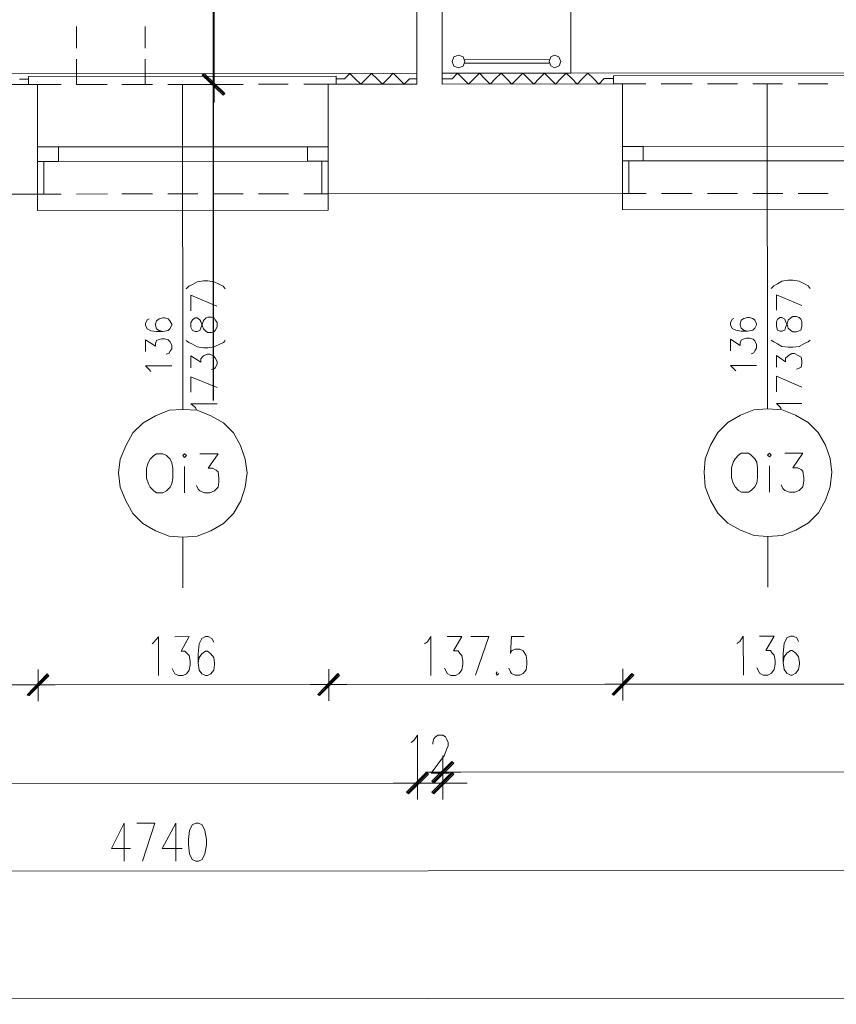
# Model space of a CAD drawing. Header units: inches. Extents: x -5850 to 5646, y 8947 to 13007.
# Tile 25 of 256: x -3049 to -2668, y 8947 to 9406. Entities that reach past the tile are written whole.
import ezdxf

# ---------------------------------------------------------------- set-up
doc = ezdxf.new("R2010")
doc.units = ezdxf.units.IN
doc.header["$MEASUREMENT"] = 0
for name, color, linetype in [('at_Entity', 7, 'Continuous'), ('at_Rect', 7, 'Continuous'), ('at_Solid', 7, 'Continuous')]:
    doc.layers.add(name, color=color, linetype=linetype)

msp = doc.modelspace()

# ---------------------------------------------------------------- hatches: boundary and pattern name
at = {"layer": 'at_Solid', "lineweight": 20}
for points in [[(-2953.19, 9371.78), (-2963.76, 9380.22), (-2962.91, 9381.07)], [(-2954.03, 9370.94), (-2953.19, 9371.78), (-2963.76, 9380.22)], [(-3036.16, 9100.95), (-3045.02, 9090.81), (-3045.44, 9091.23)], [(-3045.44, 9091.23), (-3044.6, 9090.81), (-3036.16, 9100.95)], [(-3035.31, 9100.11), (-3036.16, 9100.95), (-3045.02, 9090.81)], [(-3044.6, 9090.81), (-3036.16, 9100.95), (-3035.31, 9100.11)], [(-2900.57, 9101.07), (-2909.01, 9090.93), (-2909.85, 9091.35)], [(-2909.85, 9091.35), (-2909.01, 9090.93), (-2900.57, 9101.07)], [(-2899.72, 9100.23), (-2900.57, 9101.07), (-2909.01, 9090.93)], [(-2909.01, 9090.93), (-2900.57, 9101.07), (-2899.72, 9100.23)], [(-2763.29, 9101.2), (-2771.73, 9091.05), (-2772.57, 9091.47)], [(-2772.57, 9091.47), (-2771.73, 9091.05), (-2763.29, 9101.2)], [(-2762.44, 9100.35), (-2763.29, 9101.2), (-2771.73, 9091.05)], [(-2771.73, 9091.05), (-2763.29, 9101.2), (-2762.44, 9100.35)], [(-2856.6, 9050.85), (-2855.75, 9050), (-2847.31, 9060.15)], [(-2855.75, 9050), (-2847.31, 9060.15), (-2846.47, 9059.3)], [(-2859.13, 9055.07), (-2867.57, 9044.92), (-2868.42, 9045.77)], [(-2859.13, 9055.07), (-2867.57, 9044.92), (-2868.42, 9045.77)], [(-2858.29, 9054.22), (-2859.13, 9055.07), (-2867.57, 9044.92)], [(-2858.29, 9054.22), (-2859.13, 9055.07), (-2867.57, 9044.92)], [(-2856.59, 9045.78), (-2855.74, 9044.93), (-2847.3, 9055.08)], [(-2855.74, 9044.93), (-2847.3, 9055.08), (-2846.46, 9054.23)]]:
    msp.add_hatch(color=7, dxfattribs=at).paths.add_polyline_path(points)

# ---------------------------------------------------------------- linework, layer by layer
msp.add_lwpolyline([(-2958.31, 9433.03), (-3301.72, 9433.03), (-3302.07, 9819.22), (-2958.67, 9835.57), (-2958.67, 9228.53)])
at = {"layer": 'at_Entity', "color": 7, "lineweight": 20}
for p, q in [((-2863.64, 9376.09), (-2864.13, 9920.98)), ((-2958.26, 9381.49), (-2958.74, 9914.98)), ((-2851.82, 9376.1), (-2852.26, 9871.99)), ((-3022.48, 9392.84), (-3022.49, 9402.98)), ((-2990.38, 9392.87), (-2990.39, 9403.01)), ((-2958.27, 9392.9), (-2958.28, 9403.04)), ((-2844.22, 9389.62), (-2846.34, 9388.78)), ((-2842.11, 9388.78), (-2844.22, 9389.62)), ((-2799.45, 9389.66), (-2801.14, 9388.82)), ((-2797.34, 9388.82), (-2799.45, 9389.66)), ((-3022.47, 9375.95), (-3022.48, 9387.77)), ((-2990.36, 9375.97), (-2990.37, 9387.8)), ((-2958.26, 9376), (-2958.27, 9387.83)), ((-2846.34, 9388.78), (-2847.18, 9386.66)), ((-2847.18, 9386.66), (-2846.33, 9384.55)), ((-2841.26, 9386.67), (-2842.11, 9388.78)), ((-2842.11, 9384.55), (-2841.26, 9386.67)), ((-2841.69, 9387.51), (-2801.99, 9387.55)), ((-2841.69, 9385.82), (-2801.98, 9385.86)), ((-2801.14, 9388.82), (-2801.98, 9386.7)), ((-2801.98, 9386.7), (-2801.14, 9384.59)), ((-2796.49, 9386.71), (-2797.34, 9388.82)), ((-2797.33, 9384.59), (-2796.49, 9386.71)), ((-3359.54, 9380.71), (-2863.65, 9381.16)), ((-2963.76, 9380.22), (-2962.91, 9381.07)), ((-2963.33, 9380.64), (-2953.61, 9371.36)), ((-2962.91, 9381.07), (-2953.19, 9371.78)), ((-2958.27, 9384.03), (-2958.25, 9367.56)), ((-2897.43, 9378.59), (-2894.91, 9381.13)), ((-2894.91, 9381.13), (-2892.37, 9378.6)), ((-2887.3, 9378.6), (-2884.77, 9381.14)), ((-2884.77, 9381.14), (-2882.23, 9378.61)), ((-2877.16, 9378.61), (-2874.63, 9381.15)), ((-2874.63, 9381.15), (-2872.1, 9378.61)), ((-2851.82, 9381.17), (-1492.54, 9382.38)), ((-2847.17, 9378.64), (-2844.64, 9381.17)), ((-2846.33, 9384.55), (-2844.22, 9383.71)), ((-2844.64, 9381.17), (-2842.11, 9378.64)), ((-2844.22, 9383.71), (-2842.11, 9384.55)), ((-2837.04, 9378.65), (-2834.5, 9381.18)), ((-2834.5, 9381.18), (-2831.97, 9378.65)), ((-2826.9, 9378.66), (-2824.36, 9381.19)), ((-2824.36, 9381.19), (-2821.83, 9378.66)), ((-2816.76, 9378.66), (-2814.23, 9381.2)), ((-2814.23, 9381.2), (-2811.69, 9378.67)), ((-2806.62, 9378.67), (-2804.09, 9381.21)), ((-2804.09, 9381.21), (-2801.55, 9378.68)), ((-2801.14, 9384.59), (-2799.44, 9383.75)), ((-2799.44, 9383.75), (-2797.33, 9384.59)), ((-2796.48, 9378.68), (-2793.95, 9381.22)), ((-2793.95, 9381.22), (-2791.42, 9378.69)), ((-2786.35, 9378.69), (-2783.82, 9381.23)), ((-2783.82, 9381.23), (-2781.28, 9378.7)), ((-3219.73, 9375.77), (-3040.63, 9375.93)), ((-3049.08, 9378.46), (-3044.85, 9378.46)), ((-2901.24, 9379.85), (-3044.85, 9379.73)), ((-3044.85, 9379.73), (-3044.85, 9375.93)), ((-3029.64, 9375.94), (-3044.85, 9375.93)), ((-3040.6, 9340.03), (-3040.63, 9375.93)), ((-3040.58, 9324.82), (-3040.63, 9375.93)), ((-3008.1, 9375.96), (-3022.47, 9375.95)), ((-2986.98, 9375.98), (-3001.34, 9375.96)), ((-2965.86, 9376), (-2979.8, 9375.98)), ((-2973.04, 9375.99), (-2972.91, 9224.35)), ((-2951.08, 9376.01), (-2965.86, 9376)), ((-2953.19, 9371.78), (-2963.76, 9380.22)), ((-2963.76, 9380.22), (-2954.03, 9370.94)), ((-2953.19, 9371.78), (-2963.76, 9380.22)), ((-2944.74, 9376.01), (-2958.68, 9376)), ((-2923.62, 9376.03), (-2937.56, 9376.02)), ((-2901.24, 9376.05), (-2916.44, 9376.04)), ((-2905.04, 9376.05), (-2863.64, 9376.09)), ((-2904.99, 9324.94), (-2905.04, 9376.05)), ((-2905.01, 9340.15), (-2905.04, 9376.05)), ((-2901.24, 9376.05), (-2901.24, 9379.85)), ((-2901.24, 9378.59), (-2897.43, 9378.59)), ((-2889.83, 9376.06), (-2892.37, 9378.6)), ((-2887.3, 9378.6), (-2889.83, 9376.06)), ((-2879.69, 9376.07), (-2882.23, 9378.61)), ((-2877.16, 9378.61), (-2879.69, 9376.07)), ((-2869.56, 9376.08), (-2872.1, 9378.61)), ((-2867.03, 9378.62), (-2869.56, 9376.08)), ((-2867.03, 9378.62), (-2863.65, 9378.62)), ((-2851.82, 9378.63), (-2847.17, 9378.64)), ((-2851.82, 9376.1), (-2767.76, 9376.17)), ((-2839.57, 9376.11), (-2842.11, 9378.64)), ((-2837.04, 9378.65), (-2839.57, 9376.11)), ((-2829.43, 9376.12), (-2831.97, 9378.65)), ((-2826.9, 9378.66), (-2829.43, 9376.12)), ((-2819.29, 9376.13), (-2821.83, 9378.66)), ((-2816.76, 9378.66), (-2819.29, 9376.13)), ((-2809.15, 9376.14), (-2811.69, 9378.67)), ((-2806.62, 9378.67), (-2809.15, 9376.14)), ((-2799.01, 9376.14), (-2801.55, 9378.68)), ((-2796.48, 9378.68), (-2799.01, 9376.14)), ((-2788.88, 9376.15), (-2791.42, 9378.69)), ((-2786.35, 9378.69), (-2788.88, 9376.15)), ((-2778.74, 9376.16), (-2781.28, 9378.7)), ((-2776.21, 9378.7), (-2778.74, 9376.16)), ((-2776.21, 9378.7), (-2771.98, 9378.7)), ((-2628.37, 9380.1), (-2771.98, 9379.97)), ((-2771.98, 9379.97), (-2771.98, 9376.17)), ((-2756.77, 9376.18), (-2771.98, 9376.17)), ((-2767.73, 9340.27), (-2767.76, 9376.17)), ((-2767.71, 9325.06), (-2767.76, 9376.17)), ((-2735.24, 9376.2), (-2749.6, 9376.19)), ((-2714.11, 9376.22), (-2728.05, 9376.21)), ((-2693, 9376.24), (-2706.93, 9376.23)), ((-2700.17, 9376.23), (-2700.04, 9224.59)), ((-2671.87, 9376.26), (-2685.81, 9376.25)), ((-2954.03, 9370.94), (-2953.19, 9371.78)), ((-2914.73, 9346.9), (-3030.89, 9346.79)), ((-2641.86, 9347.14), (-2758.02, 9347.04)), ((-3037.64, 9340.03), (-3037.63, 9324.82)), ((-2914.72, 9340.14), (-3030.88, 9340.03)), ((-2907.96, 9340.14), (-2907.95, 9324.94)), ((-2764.77, 9340.27), (-2764.76, 9325.07)), ((-2641.85, 9340.38), (-2758.01, 9340.28)), ((-3219.68, 9324.66), (-3040.58, 9324.82)), ((-3029.6, 9324.83), (-3040.58, 9324.82)), ((-3040.58, 9324.82), (-3040.58, 9317.22)), ((-3008.06, 9324.85), (-3022.42, 9324.84)), ((-2986.94, 9324.87), (-3001.3, 9324.85)), ((-2965.81, 9324.89), (-2979.76, 9324.87)), ((-2944.7, 9324.91), (-2958.64, 9324.89)), ((-2923.58, 9324.92), (-2937.51, 9324.91)), ((-2904.99, 9324.94), (-2916.4, 9324.93)), ((-2904.99, 9324.94), (-2767.71, 9325.06)), ((-2904.99, 9317.34), (-2904.99, 9324.94)), ((-2756.73, 9325.07), (-2767.71, 9325.06)), ((-2767.71, 9325.06), (-2767.71, 9317.46)), ((-2735.19, 9325.09), (-2749.55, 9325.08)), ((-2714.07, 9325.11), (-2728.01, 9325.1)), ((-2692.95, 9325.13), (-2706.89, 9325.12)), ((-2671.83, 9325.15), (-2685.77, 9325.14)), ((-3040.58, 9317.22), (-2904.99, 9317.34)), ((-2767.71, 9317.46), (-2632.12, 9317.58)), ((-2968.31, 9282.64), (-2966.2, 9283.91)), ((-2966.2, 9283.91), (-2963.25, 9284.34)), ((-2963.25, 9284.34), (-2961.13, 9284.34)), ((-2961.13, 9284.34), (-2958.18, 9283.92)), ((-2958.18, 9283.92), (-2955.64, 9282.65)), ((-2695.44, 9282.89), (-2693.33, 9284.16)), ((-2693.33, 9284.16), (-2690.38, 9284.58)), ((-2690.38, 9284.58), (-2688.26, 9284.58)), ((-2688.26, 9284.58), (-2685.31, 9284.16)), ((-2685.31, 9284.16), (-2682.77, 9282.9)), ((-2971.27, 9280.53), (-2970, 9281.8)), ((-2970, 9281.8), (-2968.31, 9282.64)), ((-2955.64, 9282.65), (-2953.95, 9281.81)), ((-2953.95, 9281.81), (-2953.11, 9280.55)), ((-2698.4, 9280.77), (-2697.13, 9282.04)), ((-2697.13, 9282.04), (-2695.44, 9282.89)), ((-2682.77, 9282.9), (-2681.08, 9282.05)), ((-2681.08, 9282.05), (-2680.23, 9280.79)), ((-2969.15, 9270.39), (-2969.16, 9277.57)), ((-2969.16, 9277.57), (-2956.9, 9272.52)), ((-2695.86, 9270.64), (-2695.86, 9277.82)), ((-2695.86, 9277.82), (-2684.03, 9272.76)), ((-2989.42, 9266.15), (-2990.26, 9264.46)), ((-2988.58, 9266.58), (-2989.42, 9266.15)), ((-2985.2, 9265.73), (-2985.62, 9264.04)), ((-2983.93, 9266.58), (-2985.2, 9265.73)), ((-2982.24, 9267), (-2983.93, 9266.58)), ((-2981.39, 9267), (-2982.24, 9267)), ((-2979.7, 9266.58), (-2981.39, 9267)), ((-2978.86, 9265.74), (-2979.7, 9266.58)), ((-2978.01, 9264.05), (-2978.86, 9265.74)), ((-2968.3, 9266.17), (-2969.15, 9264.9)), ((-2967.03, 9267.02), (-2968.3, 9266.17)), ((-2966.19, 9267.02), (-2967.03, 9267.02)), ((-2964.92, 9266.17), (-2966.19, 9267.02)), ((-2964.5, 9265.33), (-2964.92, 9266.17)), ((-2963.65, 9264.48), (-2963.23, 9265.75)), ((-2963.23, 9265.75), (-2961.97, 9267.02)), ((-2961.97, 9267.02), (-2961.12, 9267.44)), ((-2961.12, 9267.44), (-2959.43, 9267.44)), ((-2959.43, 9267.44), (-2958.16, 9267.02)), ((-2958.16, 9267.02), (-2957.74, 9266.18)), ((-2957.74, 9266.18), (-2956.89, 9264.91)), ((-2716.55, 9266.4), (-2717.39, 9264.7)), ((-2715.71, 9266.82), (-2716.55, 9266.4)), ((-2712.33, 9265.98), (-2712.75, 9264.29)), ((-2711.06, 9266.82), (-2712.33, 9265.98)), ((-2709.37, 9267.25), (-2711.06, 9266.82)), ((-2708.52, 9267.25), (-2709.37, 9267.25)), ((-2706.83, 9266.83), (-2708.52, 9267.25)), ((-2705.99, 9265.98), (-2706.83, 9266.83)), ((-2705.14, 9264.29), (-2705.99, 9265.98)), ((-2695.43, 9266.41), (-2695.85, 9265.15)), ((-2694.16, 9267.26), (-2695.43, 9266.41)), ((-2693.32, 9267.26), (-2694.16, 9267.26)), ((-2692.05, 9266.42), (-2693.32, 9267.26)), ((-2691.63, 9265.57), (-2692.05, 9266.42)), ((-2690.78, 9263.46), (-2691.63, 9265.57)), ((-2690.78, 9264.73), (-2690.36, 9266)), ((-2690.36, 9266), (-2689.09, 9267.26)), ((-2689.09, 9267.26), (-2688.25, 9267.69)), ((-2688.25, 9267.69), (-2686.56, 9267.69)), ((-2686.56, 9267.69), (-2685.29, 9267.27)), ((-2685.29, 9267.27), (-2684.45, 9266.42)), ((-2684.45, 9266.42), (-2684.02, 9265.16)), ((-2990.26, 9264.46), (-2990.26, 9263.62)), ((-2990.26, 9263.62), (-2989.41, 9261.93)), ((-2989.41, 9261.93), (-2987.72, 9261.08)), ((-2987.72, 9261.08), (-2985.19, 9260.66)), ((-2985.62, 9264.04), (-2985.62, 9263.62)), ((-2985.62, 9263.62), (-2985.19, 9261.93)), ((-2985.19, 9261.93), (-2983.93, 9261.09)), ((-2983.93, 9261.09), (-2982.24, 9260.67)), ((-2982.24, 9260.67), (-2979.7, 9261.09)), ((-2979.7, 9261.09), (-2978.86, 9261.94)), ((-2978.86, 9261.94), (-2978.01, 9263.63)), ((-2978.01, 9263.63), (-2978.01, 9264.05)), ((-2969.15, 9264.9), (-2969.14, 9262.79)), ((-2969.14, 9262.79), (-2968.3, 9261.1)), ((-2968.3, 9261.1), (-2967.03, 9260.68)), ((-2966.18, 9260.68), (-2964.92, 9261.1)), ((-2964.92, 9261.1), (-2964.49, 9262.37)), ((-2963.65, 9263.22), (-2964.5, 9265.33)), ((-2964.49, 9262.37), (-2963.65, 9264.48)), ((-2963.23, 9261.95), (-2963.65, 9263.22)), ((-2961.96, 9260.68), (-2963.23, 9261.95)), ((-2957.73, 9261.11), (-2958.16, 9260.69)), ((-2956.89, 9262.8), (-2957.73, 9261.11)), ((-2956.89, 9264.91), (-2956.89, 9262.8)), ((-2717.39, 9264.7), (-2717.39, 9263.86)), ((-2717.39, 9263.86), (-2716.54, 9262.17)), ((-2716.54, 9262.17), (-2714.86, 9261.33)), ((-2714.86, 9261.33), (-2712.32, 9260.91)), ((-2712.75, 9264.29), (-2712.75, 9263.86)), ((-2712.75, 9263.86), (-2712.32, 9262.18)), ((-2712.32, 9262.18), (-2711.06, 9261.33)), ((-2712.32, 9260.91), (-2709.36, 9260.91)), ((-2711.06, 9261.33), (-2709.36, 9260.91)), ((-2709.36, 9260.91), (-2706.83, 9261.34)), ((-2706.83, 9261.34), (-2705.99, 9262.18)), ((-2705.99, 9262.18), (-2705.14, 9263.87)), ((-2705.14, 9263.87), (-2705.14, 9264.29)), ((-2695.85, 9265.15), (-2695.85, 9263.03)), ((-2695.85, 9263.03), (-2695.42, 9261.35)), ((-2695.42, 9261.35), (-2694.16, 9260.92)), ((-2694.16, 9260.92), (-2693.31, 9260.92)), ((-2693.31, 9260.92), (-2692.05, 9261.35)), ((-2692.05, 9261.35), (-2691.63, 9262.61)), ((-2691.63, 9262.61), (-2690.78, 9264.73)), ((-2690.36, 9262.19), (-2690.78, 9263.46)), ((-2689.09, 9260.93), (-2690.36, 9262.19)), ((-2688.24, 9260.51), (-2689.09, 9260.93)), ((-2685.29, 9260.93), (-2686.56, 9260.51)), ((-2684.44, 9261.36), (-2685.29, 9260.93)), ((-2684.02, 9263.04), (-2684.44, 9261.36)), ((-2684.02, 9265.16), (-2684.02, 9263.04)), ((-2990.25, 9251.37), (-2990.26, 9256.86)), ((-2990.26, 9256.86), (-2985.61, 9253.9)), ((-2985.61, 9255.17), (-2985.19, 9256.44)), ((-2985.19, 9260.66), (-2982.24, 9260.67)), ((-2985.19, 9256.44), (-2984.34, 9256.86)), ((-2984.34, 9256.86), (-2982.65, 9257.29)), ((-2982.65, 9257.29), (-2981.39, 9257.29)), ((-2981.39, 9257.29), (-2979.7, 9256.87)), ((-2979.7, 9256.87), (-2978.85, 9256.02)), ((-2971.25, 9256.45), (-2969.98, 9255.61)), ((-2967.03, 9260.68), (-2966.18, 9260.68)), ((-2961.11, 9260.26), (-2961.96, 9260.68)), ((-2959.42, 9260.26), (-2961.11, 9260.26)), ((-2958.16, 9260.69), (-2959.42, 9260.26)), ((-2953.93, 9255.62), (-2953.08, 9256.47)), ((-2717.38, 9251.61), (-2717.39, 9257.1)), ((-2717.39, 9257.1), (-2712.74, 9254.15)), ((-2712.74, 9255.42), (-2712.32, 9256.68)), ((-2712.32, 9256.68), (-2711.47, 9257.11)), ((-2711.47, 9257.11), (-2709.79, 9257.53)), ((-2709.79, 9257.53), (-2708.51, 9257.53)), ((-2708.51, 9257.53), (-2706.82, 9257.11)), ((-2706.82, 9257.11), (-2705.98, 9256.27)), ((-2705.98, 9256.27), (-2705.13, 9254.58)), ((-2698.38, 9256.7), (-2697.11, 9255.85)), ((-2686.56, 9260.51), (-2688.24, 9260.51)), ((-2681.06, 9255.87), (-2680.21, 9256.71)), ((-2985.61, 9253.9), (-2985.61, 9255.17)), ((-2978.85, 9256.02), (-2978, 9254.33)), ((-2978, 9252.64), (-2978.85, 9251.38)), ((-2978, 9254.33), (-2978, 9252.64)), ((-2969.98, 9255.61), (-2968.29, 9254.77)), ((-2968.29, 9254.77), (-2966.17, 9253.5)), ((-2966.17, 9253.5), (-2963.22, 9253.08)), ((-2963.22, 9253.08), (-2961.11, 9253.08)), ((-2961.11, 9253.08), (-2958.15, 9253.51)), ((-2958.15, 9253.51), (-2955.61, 9254.78)), ((-2955.61, 9254.78), (-2953.93, 9255.62)), ((-2712.74, 9254.15), (-2712.74, 9255.42)), ((-2705.13, 9252.89), (-2705.98, 9251.62)), ((-2705.13, 9254.58), (-2705.13, 9252.89)), ((-2697.11, 9255.85), (-2695.42, 9255.01)), ((-2695.42, 9255.01), (-2693.3, 9253.74)), ((-2693.3, 9253.74), (-2690.35, 9253.32)), ((-2690.35, 9253.32), (-2688.23, 9253.32)), ((-2688.23, 9253.32), (-2685.28, 9253.75)), ((-2685.28, 9253.75), (-2682.75, 9255.02)), ((-2682.75, 9255.02), (-2681.06, 9255.87)), ((-2979.27, 9250.53), (-2980.54, 9250.11)), ((-2978.85, 9251.38), (-2979.27, 9250.53)), ((-2969.13, 9243.78), (-2969.13, 9249.27)), ((-2969.13, 9249.27), (-2964.48, 9246.32)), ((-2964.48, 9248.01), (-2963.64, 9248.86)), ((-2964.48, 9246.32), (-2964.48, 9248.01)), ((-2963.64, 9248.86), (-2963.22, 9249.28)), ((-2963.22, 9249.28), (-2961.53, 9250.13)), ((-2961.53, 9250.13), (-2960.26, 9250.13)), ((-2960.26, 9250.13), (-2958.57, 9249.28)), ((-2958.57, 9249.28), (-2957.72, 9248.44)), ((-2957.72, 9248.44), (-2956.88, 9246.75)), ((-2706.39, 9250.78), (-2707.67, 9250.35)), ((-2705.98, 9251.62), (-2706.39, 9250.78)), ((-2695.83, 9244.03), (-2695.84, 9249.52)), ((-2695.84, 9249.52), (-2691.61, 9246.56)), ((-2691.62, 9248.25), (-2690.77, 9249.1)), ((-2691.61, 9246.56), (-2691.62, 9248.25)), ((-2690.77, 9249.1), (-2690.34, 9249.52)), ((-2690.34, 9249.52), (-2688.66, 9250.37)), ((-2688.66, 9250.37), (-2687.39, 9250.37)), ((-2687.39, 9250.37), (-2685.7, 9249.53)), ((-2685.7, 9249.53), (-2684.43, 9248.68)), ((-2684.43, 9248.68), (-2684.01, 9246.99)), ((-2990.25, 9244.61), (-2977.99, 9244.62)), ((-2988.55, 9242.92), (-2990.25, 9244.61)), ((-2987.71, 9242.08), (-2988.55, 9242.92)), ((-2958.14, 9243.37), (-2959.41, 9242.95)), ((-2957.72, 9243.79), (-2958.14, 9243.37)), ((-2956.88, 9245.48), (-2957.72, 9243.79)), ((-2956.88, 9246.75), (-2956.88, 9245.48)), ((-2717.38, 9244.85), (-2705.12, 9244.86)), ((-2715.68, 9243.16), (-2717.38, 9244.85)), ((-2714.84, 9242.32), (-2715.68, 9243.16)), ((-2685.27, 9243.61), (-2686.54, 9243.19)), ((-2684.43, 9244.04), (-2685.27, 9243.61)), ((-2684.01, 9245.73), (-2684.43, 9244.04)), ((-2684.01, 9246.99), (-2684.01, 9245.73)), ((-2969.12, 9232.38), (-2969.12, 9239.56)), ((-2969.12, 9239.56), (-2956.87, 9234.5)), ((-2695.82, 9232.62), (-2695.83, 9239.8)), ((-2695.83, 9239.8), (-2684, 9234.74)), ((-2972.91, 9224.35), (-2979.25, 9223.92)), ((-2966.15, 9223.93), (-2972.91, 9224.35)), ((-2969.11, 9226.89), (-2956.86, 9226.9)), ((-2967, 9225.2), (-2969.11, 9226.89)), ((-2966.57, 9224.35), (-2967, 9225.2)), ((-2706.37, 9224.16), (-2712.71, 9221.62)), ((-2700.04, 9224.59), (-2706.37, 9224.16)), ((-2693.28, 9224.17), (-2700.04, 9224.59)), ((-2695.82, 9227.13), (-2683.99, 9227.14)), ((-2694.13, 9225.44), (-2695.82, 9227.13)), ((-2693.7, 9224.6), (-2694.13, 9225.44)), ((-2686.94, 9221.65), (-2693.28, 9224.17)), ((-2985.58, 9221.38), (-2991.49, 9218)), ((-2979.25, 9223.92), (-2985.58, 9221.38)), ((-2959.81, 9221.4), (-2966.15, 9223.93)), ((-2953.9, 9218.03), (-2959.81, 9221.4)), ((-2712.71, 9221.62), (-2718.62, 9218.24)), ((-2681.03, 9218.27), (-2686.94, 9221.65)), ((-2991.49, 9218), (-2996.13, 9213.35)), ((-2949.24, 9213.39), (-2953.9, 9218.03)), ((-2718.62, 9218.24), (-2723.26, 9213.59)), ((-2676.38, 9213.63), (-2681.03, 9218.27)), ((-2996.13, 9213.35), (-2999.5, 9207.43)), ((-2945.86, 9207.48), (-2949.24, 9213.39)), ((-2723.26, 9213.59), (-2726.63, 9207.67)), ((-2672.99, 9207.72), (-2676.38, 9213.63)), ((-2999.5, 9207.43), (-3002.03, 9201.09)), ((-2943.74, 9201.14), (-2945.86, 9207.48)), ((-2726.63, 9207.67), (-2729.16, 9201.33)), ((-2670.87, 9201.39), (-2672.99, 9207.72)), ((-2986.41, 9202.79), (-2988.09, 9201.1)), ((-2985.14, 9203.64), (-2986.41, 9202.79)), ((-2982.18, 9203.64), (-2985.14, 9203.64)), ((-2980.49, 9202.8), (-2982.18, 9203.64)), ((-2978.8, 9201.11), (-2980.49, 9202.8)), ((-2972.05, 9203.65), (-2972.89, 9202.81)), ((-2972.89, 9202.81), (-2972.05, 9201.96)), ((-2971.2, 9202.81), (-2972.05, 9203.65)), ((-2972.05, 9201.96), (-2971.2, 9202.81)), ((-2964.86, 9203.66), (-2956.42, 9203.67)), ((-2956.42, 9203.67), (-2961.06, 9196.9)), ((-2942.89, 9194.81), (-2943.74, 9201.14)), ((-2729.16, 9201.33), (-2729.58, 9195)), ((-2715.22, 9201.35), (-2716.07, 9199.66)), ((-2713.53, 9203.04), (-2715.22, 9201.35)), ((-2712.27, 9203.88), (-2713.53, 9203.04)), ((-2708.89, 9203.89), (-2712.27, 9203.88)), ((-2707.62, 9203.04), (-2708.89, 9203.89)), ((-2705.93, 9201.35), (-2707.62, 9203.04)), ((-2705.08, 9199.66), (-2705.93, 9201.35)), ((-2699.18, 9203.9), (-2700.02, 9203.05)), ((-2700.02, 9203.05), (-2699.17, 9202.21)), ((-2698.33, 9203.05), (-2699.18, 9203.9)), ((-2699.17, 9202.21), (-2698.33, 9203.05)), ((-2691.99, 9203.9), (-2683.55, 9203.91)), ((-2683.55, 9203.91), (-2688.18, 9197.15)), ((-2670.02, 9195.05), (-2670.87, 9201.39)), ((-3002.03, 9201.09), (-3002.87, 9194.75)), ((-2988.94, 9199.41), (-2989.78, 9196.88)), ((-2989.78, 9196.88), (-2989.78, 9192.23)), ((-2988.09, 9201.1), (-2988.94, 9199.41)), ((-2977.95, 9199.42), (-2978.8, 9201.11)), ((-2977.53, 9196.89), (-2977.95, 9199.42)), ((-2977.52, 9192.24), (-2977.53, 9196.89)), ((-2972.04, 9197.74), (-2972.03, 9185.49)), ((-2961.06, 9196.9), (-2958.95, 9196.9)), ((-2958.95, 9196.9), (-2957.26, 9196.06)), ((-2716.07, 9199.66), (-2716.91, 9197.12)), ((-2716.91, 9197.12), (-2716.9, 9192.47)), ((-2704.66, 9197.13), (-2705.08, 9199.66)), ((-2704.66, 9192.49), (-2704.66, 9197.13)), ((-2699.17, 9197.98), (-2699.16, 9185.73)), ((-2688.18, 9197.15), (-2686.08, 9197.15)), ((-2686.08, 9197.15), (-2684.39, 9196.31)), ((-3002.87, 9194.75), (-3002.02, 9188)), ((-2989.78, 9192.23), (-2988.93, 9189.7)), ((-2977.95, 9189.71), (-2977.52, 9192.24)), ((-2957.26, 9196.06), (-2956.41, 9195.22)), ((-2956.41, 9195.22), (-2955.98, 9192.26)), ((-2955.98, 9192.26), (-2955.98, 9190.57)), ((-2943.73, 9188.05), (-2942.89, 9194.81)), ((-2729.58, 9195), (-2729.15, 9188.24)), ((-2716.9, 9192.47), (-2716.06, 9189.94)), ((-2705.07, 9189.95), (-2704.66, 9192.49)), ((-2684.39, 9196.31), (-2683.54, 9195.46)), ((-2683.54, 9195.46), (-2683.11, 9192.5)), ((-2683.11, 9192.5), (-2683.11, 9190.81)), ((-2670.86, 9188.29), (-2670.02, 9195.05)), ((-3002.02, 9188), (-2999.48, 9181.66)), ((-2988.93, 9189.7), (-2988.08, 9188.01)), ((-2988.08, 9188.01), (-2986.39, 9186.32)), ((-2980.48, 9186.33), (-2978.79, 9188.02)), ((-2978.79, 9188.02), (-2977.95, 9189.71)), ((-2965.69, 9187.18), (-2966.54, 9188.87)), ((-2956.4, 9188.04), (-2958.09, 9186.35)), ((-2955.98, 9190.57), (-2956.4, 9188.04)), ((-2945.83, 9181.71), (-2943.73, 9188.05)), ((-2729.15, 9188.24), (-2726.61, 9181.91)), ((-2716.06, 9189.94), (-2715.21, 9188.25)), ((-2715.21, 9188.25), (-2713.52, 9186.56)), ((-2707.61, 9186.57), (-2705.92, 9188.26)), ((-2705.92, 9188.26), (-2705.07, 9189.95)), ((-2692.83, 9187.43), (-2693.67, 9189.12)), ((-2691.98, 9186.58), (-2692.83, 9187.43)), ((-2683.53, 9188.28), (-2685.22, 9186.59)), ((-2683.11, 9190.81), (-2683.53, 9188.28)), ((-2672.96, 9181.95), (-2670.86, 9188.29)), ((-2986.39, 9186.32), (-2985.12, 9185.48)), ((-2985.12, 9185.48), (-2982.17, 9185.48)), ((-2982.17, 9185.48), (-2980.48, 9186.33)), ((-2964.85, 9186.34), (-2965.69, 9187.18)), ((-2962.73, 9185.5), (-2964.85, 9186.34)), ((-2960.2, 9185.5), (-2962.73, 9185.5)), ((-2958.09, 9186.35), (-2960.2, 9185.5)), ((-2713.52, 9186.56), (-2712.25, 9185.72)), ((-2712.25, 9185.72), (-2708.87, 9185.72)), ((-2708.87, 9185.72), (-2707.61, 9186.57)), ((-2689.86, 9185.74), (-2691.98, 9186.58)), ((-2687.33, 9185.74), (-2689.86, 9185.74)), ((-2685.22, 9186.59), (-2687.33, 9185.74)), ((-2999.48, 9181.66), (-2996.1, 9175.75)), ((-2949.21, 9175.79), (-2945.83, 9181.71)), ((-2726.61, 9181.91), (-2723.22, 9175.99)), ((-2676.34, 9176.04), (-2672.96, 9181.95)), ((-2996.1, 9175.75), (-2991.45, 9171.11)), ((-2953.86, 9171.14), (-2949.21, 9175.79)), ((-2723.22, 9175.99), (-2718.58, 9171.35)), ((-2680.98, 9171.39), (-2676.34, 9176.04)), ((-2991.45, 9171.11), (-2985.53, 9167.74)), ((-2959.76, 9167.76), (-2953.86, 9171.14)), ((-2718.58, 9171.35), (-2712.66, 9167.98)), ((-2686.89, 9168), (-2680.98, 9171.39)), ((-2985.53, 9167.74), (-2979.2, 9165.21)), ((-2979.2, 9165.21), (-2972.85, 9164.79)), ((-2972.85, 9164.79), (-2966.1, 9165.22)), ((-2972.85, 9164.79), (-2972.83, 9141.14)), ((-2966.1, 9165.22), (-2959.76, 9167.76)), ((-2712.66, 9167.98), (-2706.32, 9165.45)), ((-2706.32, 9165.45), (-2699.98, 9165.03)), ((-2699.98, 9165.03), (-2693.23, 9165.46)), ((-2699.98, 9165.03), (-2699.96, 9141.38)), ((-2693.23, 9165.46), (-2686.89, 9168)), ((-2849.47, 9118.44), (-2842.72, 9118.44)), ((-2842.72, 9118.44), (-2846.51, 9111.68)), ((-2838.49, 9118.45), (-2830.05, 9118.45)), ((-2830.05, 9118.45), (-2836.36, 9100.29)), ((-2819.48, 9118.46), (-2819.9, 9110.44)), ((-2813.57, 9118.47), (-2819.48, 9118.46)), ((-2713.04, 9116.02), (-2711.35, 9118.56)), ((-2711.35, 9118.56), (-2711.33, 9100.4)), ((-2703.75, 9118.57), (-2696.99, 9118.57)), ((-2696.99, 9118.57), (-2700.78, 9111.81)), ((-2689.39, 9118.58), (-2691.07, 9117.73)), ((-2688.11, 9118.58), (-2689.39, 9118.58)), ((-2686.43, 9117.74), (-2688.11, 9118.58)), ((-2987.17, 9114.93), (-2986.33, 9115.78)), ((-2986.33, 9115.78), (-2984.22, 9118.32)), ((-2984.22, 9118.32), (-2984.2, 9100.15)), ((-2976.62, 9118.32), (-2969.86, 9118.33)), ((-2969.86, 9118.33), (-2973.65, 9111.57)), ((-2965.21, 9114.95), (-2965.62, 9110.31)), ((-2963.95, 9117.49), (-2965.21, 9114.95)), ((-2962.26, 9118.34), (-2963.95, 9117.49)), ((-2960.99, 9118.34), (-2962.26, 9118.34)), ((-2959.29, 9117.49), (-2960.99, 9118.34)), ((-2958.45, 9115.81), (-2959.29, 9117.49)), ((-2860.03, 9115.05), (-2858.76, 9115.89)), ((-2858.76, 9115.89), (-2857.08, 9118.43)), ((-2857.08, 9118.43), (-2857.06, 9100.27)), ((-2714.3, 9115.18), (-2713.04, 9116.02)), ((-2692.34, 9115.2), (-2692.76, 9110.55)), ((-2691.07, 9117.73), (-2692.34, 9115.2)), ((-2685.58, 9116.05), (-2686.43, 9117.74)), ((-2973.65, 9111.57), (-2971.96, 9111.57)), ((-2971.96, 9111.57), (-2970.69, 9110.3)), ((-2970.69, 9110.3), (-2969.85, 9109.46)), ((-2969.85, 9109.46), (-2969.42, 9106.92)), ((-2965.62, 9110.31), (-2965.62, 9106.08)), ((-2963.94, 9110.31), (-2965.2, 9108.62)), ((-2962.25, 9111.58), (-2963.94, 9110.31)), ((-2961.4, 9111.58), (-2962.25, 9111.58)), ((-2959.71, 9110.31), (-2961.4, 9111.58)), ((-2958.44, 9108.62), (-2959.71, 9110.31)), ((-2846.51, 9111.68), (-2844.4, 9111.68)), ((-2844.4, 9111.68), (-2843.55, 9110.42)), ((-2843.55, 9110.42), (-2842.71, 9109.57)), ((-2842.71, 9109.57), (-2842.28, 9107.04)), ((-2819.9, 9110.44), (-2819.48, 9111.7)), ((-2819.48, 9111.7), (-2817.79, 9112.55)), ((-2817.79, 9112.55), (-2815.68, 9112.55)), ((-2815.68, 9112.55), (-2813.98, 9111.71)), ((-2813.98, 9111.71), (-2812.72, 9109.6)), ((-2812.72, 9109.6), (-2812.29, 9107.06)), ((-2700.78, 9111.81), (-2698.67, 9111.81)), ((-2698.67, 9111.81), (-2697.83, 9110.55)), ((-2697.83, 9110.55), (-2696.98, 9109.7)), ((-2696.98, 9109.7), (-2696.55, 9107.17)), ((-2692.76, 9110.55), (-2692.75, 9106.33)), ((-2691.07, 9110.55), (-2692.33, 9108.86)), ((-2689.38, 9111.82), (-2691.07, 9110.55)), ((-2688.53, 9111.82), (-2689.38, 9111.82)), ((-2686.84, 9110.56), (-2688.53, 9111.82)), ((-2685.57, 9108.87), (-2686.84, 9110.56)), ((-2969.42, 9105.24), (-2969.84, 9102.7)), ((-2969.42, 9106.92), (-2969.42, 9105.24)), ((-2965.2, 9108.62), (-2965.62, 9106.08)), ((-2965.62, 9106.08), (-2965.2, 9102.7)), ((-2958.02, 9106.09), (-2958.44, 9108.62)), ((-2958.44, 9102.71), (-2958.02, 9105.25)), ((-2958.02, 9105.25), (-2958.02, 9106.09)), ((-2842.28, 9105.35), (-2842.7, 9102.81)), ((-2842.28, 9107.04), (-2842.28, 9105.35)), ((-2812.29, 9105.38), (-2812.71, 9102.84)), ((-2812.29, 9107.06), (-2812.29, 9105.38)), ((-2696.55, 9105.48), (-2696.97, 9102.94)), ((-2696.55, 9107.17), (-2696.55, 9105.48)), ((-2692.33, 9108.86), (-2692.75, 9106.33)), ((-2692.75, 9106.33), (-2692.33, 9102.95)), ((-2685.15, 9106.33), (-2685.57, 9108.87)), ((-2685.57, 9102.95), (-2685.15, 9105.49)), ((-2685.15, 9105.49), (-2685.15, 9106.33)), ((-3045.44, 9091.23), (-3036.16, 9100.95)), ((-3036.16, 9100.95), (-3045.44, 9091.23)), ((-3036.16, 9100.95), (-3045.02, 9090.81)), ((-3036.16, 9100.95), (-3045.02, 9090.81)), ((-3045.02, 9090.81), (-3035.74, 9100.53)), ((-3035.74, 9100.53), (-3045.02, 9090.81)), ((-3045.02, 9090.81), (-3035.31, 9100.11)), ((-3044.6, 9090.81), (-3036.16, 9100.95)), ((-3044.6, 9090.81), (-3036.16, 9100.95)), ((-3035.31, 9100.11), (-3044.6, 9090.81)), ((-3040.39, 9103.06), (-3040.37, 9088.27)), ((-3040.37, 9088.27), (-3040.39, 9103.06)), ((-3035.31, 9100.11), (-3036.16, 9100.95)), ((-3036.16, 9100.95), (-3035.31, 9100.11)), ((-2977.03, 9101.85), (-2977.87, 9103.54)), ((-2976.6, 9101.01), (-2977.03, 9101.85)), ((-2974.91, 9100.16), (-2976.6, 9101.01)), ((-2972.8, 9100.16), (-2974.91, 9100.16)), ((-2971.11, 9101.01), (-2972.8, 9100.16)), ((-2969.84, 9102.7), (-2971.11, 9101.01)), ((-2965.2, 9102.7), (-2963.93, 9101.02)), ((-2963.93, 9101.02), (-2962.24, 9100.17)), ((-2962.24, 9100.17), (-2961.39, 9100.17)), ((-2961.39, 9100.17), (-2959.7, 9101.02)), ((-2959.7, 9101.02), (-2958.44, 9102.71)), ((-2909.85, 9091.35), (-2900.57, 9101.07)), ((-2900.57, 9101.07), (-2909.85, 9091.35)), ((-2909.43, 9090.93), (-2900.15, 9100.65)), ((-2900.15, 9100.65), (-2909.43, 9090.93)), ((-2900.57, 9101.07), (-2909.01, 9090.93)), ((-2900.57, 9101.07), (-2909.01, 9090.93)), ((-2909.01, 9090.93), (-2900.57, 9101.07)), ((-2909.01, 9090.93), (-2900.57, 9101.07)), ((-2909.01, 9090.93), (-2899.72, 9100.23)), ((-2899.72, 9100.23), (-2909.01, 9090.93)), ((-2904.79, 9103.18), (-2904.78, 9088.4)), ((-2904.78, 9088.4), (-2904.79, 9103.18)), ((-2899.72, 9100.23), (-2900.57, 9101.07)), ((-2900.57, 9101.07), (-2899.72, 9100.23)), ((-2849.88, 9101.96), (-2850.73, 9103.65)), ((-2849.46, 9101.12), (-2849.88, 9101.96)), ((-2847.77, 9100.28), (-2849.46, 9101.12)), ((-2845.65, 9100.28), (-2847.77, 9100.28)), ((-2843.97, 9101.12), (-2845.65, 9100.28)), ((-2842.7, 9102.81), (-2843.97, 9101.12)), ((-2826.23, 9101.98), (-2826.65, 9101.14)), ((-2826.65, 9101.14), (-2826.23, 9100.29)), ((-2826.23, 9100.29), (-2825.38, 9101.14)), ((-2819.89, 9101.99), (-2820.74, 9103.68)), ((-2819.47, 9101.15), (-2819.89, 9101.99)), ((-2817.78, 9100.3), (-2819.47, 9101.15)), ((-2815.66, 9100.3), (-2817.78, 9100.3)), ((-2813.98, 9101.15), (-2815.66, 9100.3)), ((-2812.71, 9102.84), (-2813.98, 9101.15)), ((-2772.57, 9091.47), (-2763.29, 9101.2)), ((-2763.29, 9101.2), (-2772.57, 9091.47)), ((-2772.15, 9091.05), (-2762.87, 9100.77)), ((-2762.87, 9100.77), (-2772.15, 9091.05)), ((-2763.29, 9101.2), (-2771.73, 9091.05)), ((-2763.29, 9101.2), (-2771.73, 9091.05)), ((-2771.73, 9091.05), (-2763.29, 9101.2)), ((-2771.73, 9091.05), (-2763.29, 9101.2)), ((-2771.73, 9091.05), (-2762.44, 9100.35)), ((-2762.44, 9100.35), (-2771.73, 9091.05)), ((-2767.51, 9103.3), (-2767.5, 9088.52)), ((-2767.5, 9088.52), (-2767.51, 9103.3)), ((-2762.44, 9100.35), (-2763.29, 9101.2)), ((-2763.29, 9101.2), (-2762.44, 9100.35)), ((-2704.15, 9102.09), (-2705, 9103.78)), ((-2703.73, 9101.25), (-2704.15, 9102.09)), ((-2702.04, 9100.41), (-2703.73, 9101.25)), ((-2699.93, 9100.41), (-2702.04, 9100.41)), ((-2698.24, 9101.25), (-2699.93, 9100.41)), ((-2696.97, 9102.94), (-2698.24, 9101.25)), ((-2692.33, 9102.95), (-2691.06, 9101.26)), ((-2691.06, 9101.26), (-2689.37, 9100.42)), ((-2689.37, 9100.42), (-2688.52, 9100.42)), ((-2688.52, 9100.42), (-2686.83, 9101.26)), ((-2686.83, 9101.26), (-2685.57, 9102.95)), ((-3213.98, 9095.72), (-3046.29, 9095.87)), ((-3048.83, 9095.87), (-3032.35, 9095.89)), ((-3032.35, 9095.89), (-3048.83, 9095.87)), ((-3034.89, 9095.88), (-2910.28, 9096)), ((-2913.24, 9095.99), (-2896.34, 9096.01)), ((-2896.34, 9096.01), (-2913.24, 9095.99)), ((-2899.3, 9096.01), (-2773, 9096.12)), ((-2775.96, 9096.12), (-2759.48, 9096.13)), ((-2759.48, 9096.13), (-2775.96, 9096.12)), ((-2762.02, 9096.13), (-2637.41, 9096.24)), ((-3045.02, 9090.81), (-3045.44, 9091.23)), ((-3045.44, 9091.23), (-3044.6, 9090.81)), ((-2909.01, 9090.93), (-2909.85, 9091.35)), ((-2909.85, 9091.35), (-2909.01, 9090.93)), ((-2771.73, 9091.05), (-2772.57, 9091.47)), ((-2772.57, 9091.47), (-2771.73, 9091.05)), ((-2866.33, 9069), (-2865.06, 9069.85)), ((-2865.06, 9069.85), (-2863.37, 9072.38)), ((-2863.37, 9072.38), (-2863.36, 9054.64)), ((-2856.19, 9069.01), (-2855.77, 9070.7)), ((-2856.19, 9068.16), (-2856.19, 9069.01)), ((-2855.77, 9070.7), (-2854.92, 9071.55)), ((-2854.92, 9071.55), (-2853.65, 9072.39)), ((-2853.65, 9072.39), (-2851.55, 9072.39)), ((-2851.55, 9072.39), (-2850.27, 9071.55)), ((-2850.27, 9071.55), (-2849.85, 9070.71)), ((-2849.85, 9070.71), (-2849.01, 9069.02)), ((-2849.01, 9069.02), (-2849, 9067.33)), ((-2849.85, 9065.64), (-2850.69, 9063.1)), ((-2849, 9067.33), (-2849.85, 9065.64)), ((-2850.69, 9063.1), (-2857.02, 9054.65)), ((-2847.31, 9060.15), (-2856.6, 9050.85)), ((-2846.89, 9059.72), (-2856.17, 9050.42)), ((-2855.75, 9050), (-2847.31, 9060.15)), ((-2855.75, 9050), (-2847.31, 9060.15)), ((-2846.47, 9059.3), (-2855.75, 9050)), ((-2851.52, 9047.47), (-2851.54, 9062.68)), ((-2847.31, 9060.15), (-2846.47, 9059.3)), ((-2868.42, 9045.77), (-2859.13, 9055.07)), ((-2868.42, 9045.77), (-2859.13, 9055.07)), ((-2867.99, 9045.34), (-2858.71, 9054.65)), ((-2867.99, 9045.34), (-2858.71, 9054.65)), ((-2859.13, 9055.07), (-2867.57, 9044.92)), ((-2859.13, 9055.07), (-2867.57, 9044.92)), ((-2859.13, 9055.07), (-2867.57, 9044.92)), ((-2859.13, 9055.07), (-2867.57, 9044.92)), ((-2867.57, 9044.92), (-2858.29, 9054.22)), ((-2867.57, 9044.92), (-2858.29, 9054.22)), ((-2863.36, 9057.6), (-2863.35, 9042.39)), ((-2863.36, 9057.6), (-2863.35, 9042.39)), ((-2843.08, 9055.08), (-2859.55, 9055.07)), ((-2858.29, 9054.22), (-2859.13, 9055.07)), ((-2858.29, 9054.22), (-2859.13, 9055.07)), ((-2857.02, 9054.65), (-2848.57, 9054.65)), ((-2847.3, 9055.08), (-2856.59, 9045.78)), ((-2846.88, 9054.66), (-2856.17, 9045.36)), ((-2855.74, 9044.93), (-2847.3, 9055.08)), ((-2855.74, 9044.93), (-2847.3, 9055.08)), ((-2846.46, 9054.23), (-2855.74, 9044.93)), ((-2851.52, 9042.4), (-2851.53, 9057.61)), ((-2847.3, 9055.08), (-2846.46, 9054.23)), ((-2846.04, 9055.08), (-1498.16, 9056.28)), ((-3353.75, 9049.56), (-2868.84, 9049.99)), ((-2868.84, 9049.99), (-2874.76, 9049.99)), ((-2871.8, 9049.99), (-2855.32, 9050)), ((-2871.8, 9049.99), (-2855.32, 9050)), ((-2863.35, 9050), (-2851.53, 9050.01)), ((-2843.08, 9050.01), (-2859.55, 9050)), ((-2856.6, 9050.85), (-2855.75, 9050)), ((-2846.03, 9050.01), (-2840.12, 9050.02)), ((-2867.57, 9044.92), (-2868.42, 9045.77)), ((-2867.57, 9044.92), (-2868.42, 9045.77)), ((-2856.59, 9045.78), (-2855.74, 9044.93)), ((-3000.19, 9031.29), (-3006.09, 9019.45)), ((-3000.19, 9031.29), (-3000.18, 9013.55)), ((-2994.28, 9031.29), (-2985.83, 9031.3)), ((-2985.83, 9031.3), (-2991.73, 9013.55)), ((-2976.11, 9031.31), (-2982.44, 9019.48)), ((-2976.11, 9031.31), (-2976.1, 9013.57)), ((-2966.82, 9031.32), (-2968.51, 9030.47)), ((-2965.55, 9031.32), (-2966.82, 9031.32)), ((-2963.87, 9030.48), (-2965.55, 9031.32)), ((-2969.78, 9027.94), (-2970.2, 9023.71)), ((-2968.51, 9030.47), (-2969.78, 9027.94)), ((-2962.59, 9027.94), (-2963.87, 9030.48)), ((-2961.75, 9023.72), (-2962.59, 9027.94)), ((-2970.2, 9023.71), (-2970.19, 9021.18)), ((-2961.75, 9021.18), (-2961.75, 9023.72)), ((-3006.09, 9019.45), (-2997.23, 9019.46)), ((-2982.44, 9019.48), (-2973.15, 9019.48)), ((-2970.19, 9021.18), (-2969.77, 9016.95)), ((-2962.58, 9016.96), (-2961.75, 9021.18)), ((-2969.77, 9016.95), (-2968.5, 9014.42)), ((-2968.5, 9014.42), (-2966.81, 9013.58)), ((-2966.81, 9013.58), (-2965.54, 9013.58)), ((-2965.54, 9013.58), (-2963.85, 9014.42)), ((-2963.85, 9014.42), (-2962.58, 9016.96)), ((-5343.24, 9006.81), (-625.02, 9011.02))]:
    msp.add_line(p, q, dxfattribs=at)
at = {"layer": 'at_Rect', "color": 7, "lineweight": 20}
for p, q in [((-2851.95, 9525.63), (-2851.82, 9381.17)), ((-2791.84, 9381.22), (-2791.97, 9525.68)), ((-2791.84, 9381.22), (-2851.82, 9381.17)), ((-3040.6, 9346.78), (-3030.89, 9346.79)), ((-3040.6, 9346.78), (-3040.6, 9340.03)), ((-3030.88, 9340.03), (-3030.89, 9346.79)), ((-2914.73, 9346.9), (-2905.01, 9346.9)), ((-2914.73, 9346.9), (-2914.72, 9340.14)), ((-2905.01, 9340.15), (-2905.01, 9346.9)), ((-2767.73, 9347.03), (-2758.02, 9347.04)), ((-2767.73, 9347.03), (-2767.73, 9340.27)), ((-2758.01, 9340.28), (-2758.02, 9347.04)), ((-3030.88, 9340.03), (-3040.6, 9340.03)), ((-2905.01, 9340.15), (-2914.72, 9340.14)), ((-2758.01, 9340.28), (-2767.73, 9340.27)), ((1968.99, 8953.78), (-5846.64, 8946.8))]:
    msp.add_line(p, q, dxfattribs=at)

doc.saveas('drawing.dxf')
